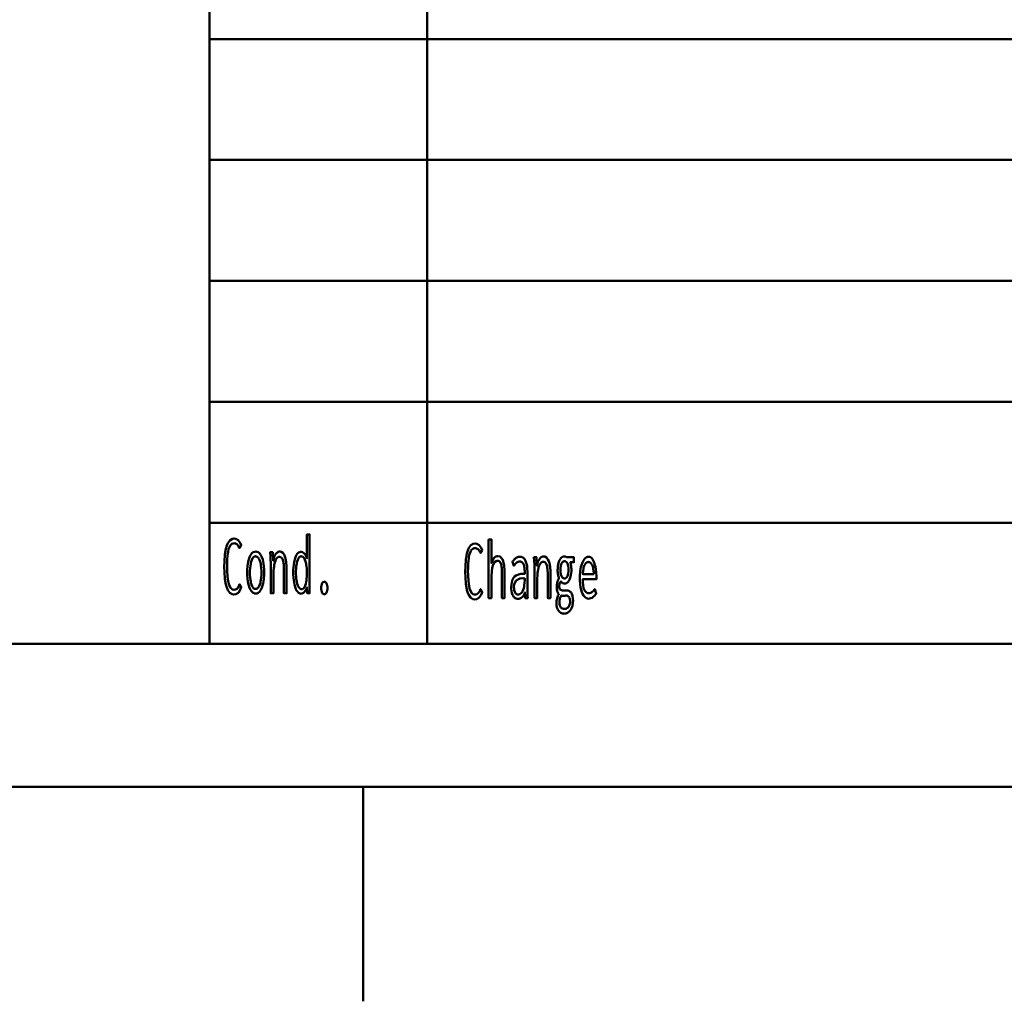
# Model space of a CAD drawing. Header units: millimetres. Extents: x 0 to 428, y 0 to 298.
# Tile 19 of 45: x 218 to 252, y 0 to 34. Entities that reach past the tile are written whole.
import ezdxf

# ---------------------------------------------------------------- set-up
doc = ezdxf.new("R2010")
doc.units = ezdxf.units.MM
doc.layers.add('am_0', color=7, linetype='Continuous', lineweight=50)
doc.layers.add('am_6', color=2, linetype='Continuous', lineweight=35)

# ---------------------------------------------------------------- blocks, each defined once
blk = doc.blocks.new('1_Drawing_frame_0_in_FDFneo150180C2225N1N4N_300Op0__1203')
at = {"layer": 'am_0'}
for p, q in [((224.62, 12.5), (224.62, 67.49)), ((232.24, 50.57), (232.24, 12.5)), ((224.62, 33.65), (321.14, 33.65)), ((407.5, 29.42), (224.62, 29.42)), ((224.62, 25.19), (277.96, 25.19)), ((224.62, 20.96), (277.96, 20.96)), ((224.62, 16.73), (407.5, 16.73)), ((407.5, 12.5), (20, 12.5)), ((412.5, 7.5), (7.5, 7.5)), ((230, 7.5), (230, 7.42105)), ((230, 7.42105), (230, 7.34211)), ((230, 7.34211), (230, 7.26316)), ((230, 7.26316), (230, 7.18421)), ((230, 7.18421), (230, 7.10526)), ((230, 7.10526), (230, 7.02632)), ((230, 7.02632), (230, 6.94737)), ((230, 6.94737), (230, 6.86842)), ((230, 6.86842), (230, 6.78947)), ((230, 6.78947), (230, 6.71053)), ((230, 6.71053), (230, 6.63158)), ((230, 6.63158), (230, 6.55263)), ((230, 6.55263), (230, 6.47368)), ((230, 6.47368), (230, 6.39474)), ((230, 6.39474), (230, 6.31579)), ((230, 6.31579), (230, 6.23684)), ((230, 6.23684), (230, 6.15789)), ((230, 6.15789), (230, 6.07895)), ((230, 6.07895), (230, 6)), ((230, 6), (230, 5.92105)), ((230, 5.92105), (230, 5.84211)), ((230, 5.84211), (230, 5.76316)), ((230, 5.76316), (230, 5.68421)), ((230, 5.68421), (230, 5.60526)), ((230, 5.60526), (230, 5.52632)), ((230, 5.52632), (230, 5.44737)), ((230, 5.44737), (230, 5.36842)), ((230, 5.36842), (230, 5.28947)), ((230, 5.28947), (230, 5.21053)), ((230, 5.21053), (230, 5.13158)), ((230, 5.13158), (230, 5.05263)), ((230, 5.05263), (230, 4.97368)), ((230, 4.97368), (230, 4.89474)), ((230, 4.89474), (230, 4.81579)), ((230, 4.81579), (230, 4.73684)), ((230, 4.73684), (230, 4.65789)), ((230, 4.65789), (230, 4.57895)), ((230, 4.57895), (230, 4.5)), ((230, 4.5), (230, 4.42105)), ((230, 4.42105), (230, 4.34211)), ((230, 4.34211), (230, 4.26316)), ((230, 4.26316), (230, 4.18421)), ((230, 4.18421), (230, 4.10526)), ((230, 4.10526), (230, 4.02632)), ((230, 4.02632), (230, 3.94737)), ((230, 3.94737), (230, 3.86842)), ((230, 3.86842), (230, 3.78947)), ((230, 3.78947), (230, 3.71053)), ((230, 3.71053), (230, 3.63158)), ((230, 3.63158), (230, 3.55263)), ((230, 3.55263), (230, 3.47368)), ((230, 3.47368), (230, 3.39474)), ((230, 3.39474), (230, 3.31579)), ((230, 3.31579), (230, 3.23684)), ((230, 3.23684), (230, 3.15789)), ((230, 3.15789), (230, 3.07895)), ((230, 3.07895), (230, 3)), ((230, 3), (230, 2.92105)), ((230, 2.92105), (230, 2.84211)), ((230, 2.84211), (230, 2.76316)), ((230, 2.76316), (230, 2.68421)), ((230, 2.68421), (230, 2.60526)), ((230, 2.60526), (230, 2.52632)), ((230, 2.52632), (230, 2.44737)), ((230, 2.44737), (230, 2.36842)), ((230, 2.36842), (230, 2.28947)), ((230, 2.28947), (230, 2.21053)), ((230, 2.21053), (230, 2.13158)), ((230, 2.13158), (230, 2.05263)), ((230, 2.05263), (230, 1.97368)), ((230, 1.97368), (230, 1.89474)), ((230, 1.89474), (230, 1.81579)), ((230, 1.81579), (230, 1.73684)), ((230, 1.73684), (230, 1.65789)), ((230, 1.65789), (230, 1.57895)), ((230, 1.57895), (230, 1.5)), ((230, 1.5), (230, 1.42105)), ((230, 1.42105), (230, 1.34211)), ((230, 1.34211), (230, 1.26316)), ((230, 1.26316), (230, 1.18421)), ((230, 1.18421), (230, 1.10526)), ((230, 1.10526), (230, 1.02632)), ((230, 1.02632), (230, 0.947368)), ((230, 0.947368), (230, 0.868421)), ((230, 0.868421), (230, 0.789474)), ((230, 0.789474), (230, 0.710526)), ((230, 0.710526), (230, 0.631579)), ((230, 0.631579), (230, 0.552632)), ((230, 0.552632), (230, 0.473684)), ((230, 0.473684), (230, 0.394737)), ((230, 0.394737), (230, 0.315789)), ((230, 0.315789), (230, 0.236842)), ((230, 0.236842), (230, 0.157895)), ((230, 0.157895), (230, 0.078947)), ((230, 0.078947), (230, 0))]:
    blk.add_line(p, q, dxfattribs=at)
at = {"layer": 'am_6', "flags": 8}
blk.add_attdef('ExcludeFromBOM', (425, 296.5), '', height=0.5, dxfattribs=at)
blk = doc.blocks.new('85_text17__1_in_FDFneo150180C2225N1N4N_300Op0__1203')
at = {"layer": 'am_0'}
for points in [[(227.826, 14.254), (227.826, 14.254), (227.791, 14.259), (227.742, 14.282), (227.742, 14.282), (227.698, 14.325), (227.672, 14.364), (227.672, 14.364), (227.649, 14.411), (227.619, 14.49), (227.619, 14.49), (227.594, 14.58), (227.581, 14.646), (227.581, 14.646), (227.571, 14.715), (227.559, 14.821), (227.559, 14.821), (227.553, 14.929), (227.552, 15.003), (227.552, 15.003), (227.553, 15.073), (227.559, 15.177), (227.559, 15.177), (227.57, 15.277), (227.581, 15.343), (227.581, 15.343), (227.593, 15.406), (227.617, 15.492), (227.617, 15.492), (227.647, 15.567), (227.67, 15.611), (227.67, 15.611), (227.695, 15.649), (227.737, 15.689), (227.737, 15.689), (227.785, 15.711), (227.82, 15.716), (227.82, 15.716), (227.846, 15.713), (227.883, 15.702), (227.883, 15.702), (227.918, 15.682), (227.941, 15.663), (227.941, 15.663), (227.962, 15.639), (227.991, 15.593), (227.991, 15.593), (228.016, 15.535), (228.03, 15.489), (228.03, 16.324), (228.124, 16.324), (228.124, 14.582), (228.124, 14.582), (228.124, 14.563), (228.124, 14.533), (228.124, 14.533), (228.124, 14.5), (228.125, 14.476), (228.125, 14.476), (228.125, 14.453), (228.125, 14.423), (228.125, 14.423), (228.126, 14.397), (228.126, 14.383), (228.128, 14.27), (228.045, 14.27), (228.03, 14.473), (228.03, 14.473), (228.013, 14.429), (227.985, 14.372), (227.985, 14.372), (227.957, 14.328), (227.938, 14.305), (227.938, 14.305), (227.917, 14.287), (227.885, 14.267), (227.885, 14.267), (227.851, 14.256), (227.826, 14.254)], [(225.476, 14.226), (225.476, 14.226), (225.413, 14.236), (225.33, 14.287), (225.33, 14.287), (225.263, 14.381), (225.226, 14.469), (225.226, 14.469), (225.196, 14.575), (225.164, 14.77), (225.164, 14.77), (225.146, 15.006), (225.143, 15.187), (225.143, 15.187), (225.147, 15.377), (225.165, 15.624), (225.165, 15.624), (225.2, 15.825), (225.232, 15.933), (225.232, 15.933), (225.271, 16.022), (225.341, 16.117), (225.341, 16.117), (225.425, 16.169), (225.488, 16.178), (225.488, 16.178), (225.549, 16.169), (225.629, 16.121), (225.629, 16.121), (225.696, 16.031), (225.734, 15.948), (225.671, 15.847), (225.671, 15.847), (225.654, 15.884), (225.627, 15.93), (225.627, 15.93), (225.6, 15.964), (225.581, 15.981), (225.581, 15.981), (225.563, 15.993), (225.536, 16.007), (225.536, 16.007), (225.511, 16.014), (225.495, 16.016), (225.495, 16.016), (225.458, 16.012), (225.408, 15.993), (225.408, 15.993), (225.366, 15.957), (225.342, 15.924), (225.342, 15.924), (225.321, 15.883), (225.294, 15.81), (225.294, 15.81), (225.273, 15.722), (225.262, 15.655), (225.262, 15.655), (225.254, 15.581), (225.244, 15.456), (225.244, 15.456), (225.239, 15.315), (225.238, 15.211), (225.238, 15.211), (225.241, 15.059), (225.253, 14.858), (225.253, 14.858), (225.276, 14.692), (225.296, 14.601), (225.296, 14.601), (225.322, 14.525), (225.372, 14.443), (225.372, 14.443), (225.433, 14.399), (225.482, 14.391), (225.482, 14.391), (225.532, 14.399), (225.598, 14.439), (225.598, 14.439), (225.651, 14.513), (225.679, 14.582), (225.737, 14.478), (225.737, 14.478), (225.702, 14.387), (225.633, 14.289), (225.633, 14.289), (225.545, 14.236), (225.476, 14.226)], [(226.24, 14.257), (226.24, 14.257), (226.205, 14.261), (226.157, 14.28), (226.157, 14.28), (226.112, 14.315), (226.085, 14.348), (226.085, 14.348), (226.059, 14.387), (226.025, 14.458), (226.025, 14.458), (225.997, 14.542), (225.981, 14.606), (225.981, 14.606), (225.968, 14.675), (225.953, 14.787), (225.953, 14.787), (225.946, 14.909), (225.944, 14.995), (225.944, 14.995), (225.946, 15.082), (225.953, 15.203), (225.953, 15.203), (225.967, 15.314), (225.98, 15.383), (225.98, 15.383), (225.996, 15.446), (226.024, 15.529), (226.024, 15.529), (226.058, 15.598), (226.083, 15.637), (226.083, 15.637), (226.111, 15.669), (226.156, 15.704), (226.156, 15.704), (226.206, 15.722), (226.241, 15.726), (226.241, 15.726), (226.276, 15.722), (226.326, 15.704), (226.326, 15.704), (226.371, 15.669), (226.398, 15.637), (226.398, 15.637), (226.424, 15.598), (226.457, 15.529), (226.457, 15.529), (226.485, 15.446), (226.5, 15.383), (226.5, 15.383), (226.513, 15.314), (226.527, 15.203), (226.527, 15.203), (226.534, 15.082), (226.536, 14.995), (226.536, 14.995), (226.534, 14.909), (226.527, 14.787), (226.527, 14.787), (226.512, 14.675), (226.499, 14.606), (226.499, 14.606), (226.484, 14.542), (226.455, 14.458), (226.455, 14.458), (226.422, 14.387), (226.396, 14.348), (226.396, 14.348), (226.368, 14.315), (226.324, 14.28), (226.324, 14.28), (226.275, 14.261), (226.24, 14.257)], [(226.236, 14.421), (226.236, 14.421), (226.26, 14.424), (226.293, 14.438), (226.293, 14.438), (226.324, 14.464), (226.343, 14.489), (226.343, 14.489), (226.361, 14.519), (226.384, 14.572), (226.384, 14.572), (226.403, 14.636), (226.414, 14.684), (226.414, 14.684), (226.423, 14.737), (226.433, 14.822), (226.433, 14.822), (226.439, 14.916), (226.44, 14.982), (226.44, 14.982), (226.439, 15.052), (226.433, 15.149), (226.433, 15.149), (226.424, 15.237), (226.415, 15.291), (226.415, 15.291), (226.404, 15.341), (226.384, 15.406), (226.384, 15.406), (226.361, 15.461), (226.344, 15.491), (226.344, 15.491), (226.325, 15.516), (226.294, 15.542), (226.294, 15.542), (226.26, 15.557), (226.236, 15.56), (226.236, 15.56), (226.213, 15.557), (226.181, 15.542), (226.181, 15.542), (226.152, 15.515), (226.133, 15.49), (226.133, 15.49), (226.117, 15.46), (226.094, 15.405), (226.094, 15.405), (226.075, 15.339), (226.065, 15.289), (226.065, 15.289), (226.056, 15.235), (226.047, 15.146), (226.047, 15.146), (226.041, 15.049), (226.04, 14.98), (226.04, 14.98), (226.041, 14.913), (226.047, 14.82), (226.047, 14.82), (226.056, 14.734), (226.065, 14.682), (226.065, 14.682), (226.075, 14.634), (226.094, 14.571), (226.094, 14.571), (226.117, 14.518), (226.133, 14.488), (226.133, 14.488), (226.152, 14.464), (226.181, 14.438), (226.181, 14.438), (226.213, 14.424), (226.236, 14.421)], [(226.766, 15.315), (226.766, 15.315), (226.766, 15.339), (226.766, 15.375), (226.766, 15.375), (226.764, 15.408), (226.763, 15.43), (226.763, 15.43), (226.762, 15.453), (226.76, 15.491), (226.76, 15.491), (226.757, 15.533), (226.755, 15.563), (226.746, 15.7), (226.837, 15.7), (226.852, 15.404), (226.852, 15.404), (226.858, 15.439), (226.87, 15.49), (226.87, 15.49), (226.886, 15.538), (226.899, 15.568), (226.899, 15.568), (226.914, 15.596), (226.938, 15.634), (226.938, 15.634), (226.964, 15.666), (226.983, 15.684), (226.983, 15.684), (227.002, 15.699), (227.032, 15.715), (227.032, 15.715), (227.062, 15.724), (227.082, 15.726), (227.082, 15.726), (227.128, 15.719), (227.187, 15.684), (227.187, 15.684), (227.236, 15.619), (227.263, 15.559), (227.263, 15.559), (227.285, 15.487), (227.309, 15.36), (227.309, 15.36), (227.322, 15.21), (227.324, 15.097), (227.324, 14.27), (227.23, 14.27), (227.23, 14.99), (227.23, 14.99), (227.23, 15.058), (227.228, 15.15), (227.228, 15.15), (227.224, 15.232), (227.22, 15.281), (227.22, 15.281), (227.214, 15.326), (227.203, 15.386), (227.203, 15.386), (227.187, 15.439), (227.174, 15.469), (227.174, 15.469), (227.158, 15.495), (227.13, 15.523), (227.13, 15.523), (227.096, 15.539), (227.069, 15.541), (227.069, 15.541), (227.041, 15.538), (227.003, 15.518), (227.003, 15.518), (226.97, 15.481), (226.95, 15.447), (226.95, 15.447), (226.933, 15.407), (226.91, 15.34), (226.91, 15.34), (226.892, 15.263), (226.882, 15.206), (226.882, 15.206), (226.875, 15.147), (226.867, 15.055), (226.867, 15.055), (226.862, 14.961), (226.861, 14.897), (226.861, 14.27), (226.766, 14.27), (226.766, 15.315)], [(227.847, 14.408), (227.847, 14.408), (227.873, 14.411), (227.908, 14.43), (227.908, 14.43), (227.938, 14.465), (227.955, 14.498), (227.955, 14.498), (227.971, 14.535), (227.99, 14.598), (227.99, 14.598), (228.005, 14.668), (228.013, 14.719), (228.013, 14.719), (228.019, 14.772), (228.025, 14.854), (228.025, 14.854), (228.028, 14.937), (228.029, 14.993), (228.029, 14.993), (228.028, 15.049), (228.024, 15.132), (228.024, 15.132), (228.017, 15.212), (228.01, 15.264), (228.01, 15.264), (228.001, 15.314), (227.984, 15.382), (227.984, 15.382), (227.962, 15.441), (227.946, 15.476), (227.946, 15.476), (227.927, 15.506), (227.895, 15.539), (227.895, 15.539), (227.858, 15.556), (227.832, 15.56), (227.832, 15.56), (227.808, 15.556), (227.775, 15.538), (227.775, 15.538), (227.745, 15.505), (227.728, 15.474), (227.728, 15.474), (227.712, 15.439), (227.691, 15.378), (227.691, 15.378), (227.675, 15.31), (227.666, 15.26), (227.666, 15.26), (227.659, 15.208), (227.651, 15.13), (227.651, 15.13), (227.646, 15.051), (227.646, 14.998), (227.646, 14.998), (227.647, 14.942), (227.651, 14.86), (227.651, 14.86), (227.66, 14.777), (227.668, 14.722), (227.668, 14.722), (227.678, 14.67), (227.697, 14.598), (227.697, 14.598), (227.719, 14.534), (227.737, 14.497), (227.737, 14.497), (227.756, 14.465), (227.787, 14.43), (227.787, 14.43), (227.822, 14.411), (227.847, 14.408)], [(228.639, 14.234), (228.639, 14.234), (228.62, 14.236), (228.595, 14.249), (228.595, 14.249), (228.573, 14.272), (228.56, 14.294), (228.56, 14.294), (228.549, 14.32), (228.538, 14.364), (228.538, 14.364), (228.531, 14.416), (228.53, 14.455), (228.53, 14.455), (228.531, 14.493), (228.538, 14.545), (228.538, 14.545), (228.549, 14.589), (228.56, 14.615), (228.56, 14.615), (228.573, 14.637), (228.595, 14.66), (228.595, 14.66), (228.62, 14.673), (228.639, 14.676), (228.639, 14.676), (228.659, 14.673), (228.684, 14.66), (228.684, 14.66), (228.707, 14.637), (228.72, 14.615), (228.72, 14.615), (228.731, 14.589), (228.742, 14.545), (228.742, 14.545), (228.749, 14.493), (228.75, 14.455), (228.75, 14.455), (228.749, 14.417), (228.742, 14.365), (228.742, 14.365), (228.731, 14.321), (228.72, 14.295), (228.72, 14.295), (228.707, 14.273), (228.684, 14.249), (228.684, 14.249), (228.659, 14.236), (228.639, 14.234)]]:
    blk.add_lwpolyline(points, dxfattribs=at)
at = {"layer": 'am_6', "flags": 8}
blk.add_attdef('ExcludeFromBOM', (233.75, 15.824), '', height=0.5, dxfattribs=at)
blk = doc.blocks.new('86_text18__1_in_FDFneo150180C2225N1N4N_300Op0__1203')
at = {"layer": 'am_0'}
for points in [[(233.906, 14.056), (233.906, 14.056), (233.843, 14.066), (233.76, 14.117), (233.76, 14.117), (233.693, 14.211), (233.656, 14.299), (233.656, 14.299), (233.626, 14.405), (233.594, 14.6), (233.594, 14.6), (233.576, 14.836), (233.573, 15.017), (233.573, 15.017), (233.577, 15.207), (233.595, 15.454), (233.595, 15.454), (233.63, 15.655), (233.662, 15.763), (233.662, 15.763), (233.701, 15.852), (233.771, 15.947), (233.771, 15.947), (233.855, 15.999), (233.918, 16.008), (233.918, 16.008), (233.979, 15.999), (234.059, 15.951), (234.059, 15.951), (234.126, 15.861), (234.164, 15.778), (234.101, 15.677), (234.101, 15.677), (234.084, 15.714), (234.057, 15.76), (234.057, 15.76), (234.03, 15.794), (234.011, 15.811), (234.011, 15.811), (233.993, 15.823), (233.966, 15.837), (233.966, 15.837), (233.941, 15.844), (233.925, 15.846), (233.925, 15.846), (233.888, 15.842), (233.838, 15.823), (233.838, 15.823), (233.796, 15.787), (233.772, 15.754), (233.772, 15.754), (233.751, 15.713), (233.724, 15.64), (233.724, 15.64), (233.703, 15.552), (233.692, 15.485), (233.692, 15.485), (233.684, 15.411), (233.674, 15.286), (233.674, 15.286), (233.669, 15.145), (233.668, 15.041), (233.668, 15.041), (233.671, 14.889), (233.683, 14.688), (233.683, 14.688), (233.706, 14.522), (233.726, 14.431), (233.726, 14.431), (233.752, 14.355), (233.802, 14.273), (233.802, 14.273), (233.863, 14.229), (233.912, 14.221), (233.912, 14.221), (233.962, 14.229), (234.028, 14.269), (234.028, 14.269), (234.081, 14.343), (234.109, 14.412), (234.167, 14.308), (234.167, 14.308), (234.132, 14.217), (234.063, 14.119), (234.063, 14.119), (233.975, 14.066), (233.906, 14.056)], [(234.391, 16.154), (234.485, 16.154), (234.485, 15.325), (234.485, 15.325), (234.501, 15.37), (234.529, 15.43), (234.529, 15.43), (234.56, 15.479), (234.584, 15.507), (234.584, 15.507), (234.608, 15.529), (234.646, 15.553), (234.646, 15.553), (234.685, 15.567), (234.712, 15.569), (234.712, 15.569), (234.797, 15.549), (234.89, 15.441), (234.89, 15.441), (234.939, 15.241), (234.949, 15.057), (234.949, 14.1), (234.855, 14.1), (234.855, 14.974), (234.855, 14.974), (234.855, 15.025), (234.853, 15.095), (234.853, 15.095), (234.849, 15.158), (234.845, 15.196), (234.845, 15.196), (234.84, 15.231), (234.828, 15.278), (234.828, 15.278), (234.812, 15.319), (234.799, 15.344), (234.799, 15.344), (234.783, 15.365), (234.755, 15.388), (234.755, 15.388), (234.72, 15.4), (234.693, 15.403), (234.693, 15.403), (234.652, 15.396), (234.599, 15.36), (234.599, 15.36), (234.557, 15.294), (234.534, 15.234), (234.534, 15.234), (234.517, 15.16), (234.497, 15.03), (234.497, 15.03), (234.487, 14.875), (234.485, 14.758), (234.485, 14.1), (234.391, 14.1), (234.391, 16.154)], [(235.413, 14.074), (235.413, 14.074), (235.387, 14.076), (235.349, 14.085), (235.349, 14.085), (235.315, 14.102), (235.293, 14.118), (235.293, 14.118), (235.273, 14.137), (235.246, 14.173), (235.246, 14.173), (235.223, 14.217), (235.21, 14.251), (235.21, 14.251), (235.199, 14.289), (235.188, 14.353), (235.188, 14.353), (235.181, 14.424), (235.18, 14.476), (235.18, 14.476), (235.185, 14.579), (235.21, 14.709), (235.21, 14.709), (235.257, 14.806), (235.301, 14.853), (235.301, 14.853), (235.35, 14.889), (235.431, 14.928), (235.431, 14.928), (235.518, 14.947), (235.579, 14.949), (235.653, 14.946), (235.653, 15.005), (235.653, 15.005), (235.653, 15.038), (235.651, 15.088), (235.651, 15.088), (235.647, 15.135), (235.644, 15.167), (235.644, 15.167), (235.639, 15.197), (235.628, 15.241), (235.628, 15.241), (235.611, 15.283), (235.597, 15.31), (235.597, 15.31), (235.58, 15.334), (235.549, 15.36), (235.549, 15.36), (235.511, 15.374), (235.481, 15.377), (235.481, 15.377), (235.457, 15.375), (235.423, 15.367), (235.423, 15.367), (235.392, 15.352), (235.373, 15.339), (235.373, 15.339), (235.354, 15.322), (235.323, 15.292), (235.323, 15.292), (235.291, 15.256), (235.268, 15.228), (235.22, 15.369), (235.22, 15.369), (235.236, 15.389), (235.259, 15.416), (235.259, 15.416), (235.279, 15.44), (235.292, 15.455), (235.292, 15.455), (235.306, 15.468), (235.329, 15.487), (235.329, 15.487), (235.355, 15.506), (235.375, 15.518), (235.375, 15.518), (235.396, 15.529), (235.428, 15.541), (235.428, 15.541), (235.463, 15.547), (235.488, 15.548), (235.488, 15.548), (235.532, 15.544), (235.589, 15.522), (235.589, 15.522), (235.636, 15.481), (235.661, 15.444), (235.661, 15.444), (235.683, 15.401), (235.708, 15.336), (235.708, 15.336), (235.725, 15.268), (235.733, 15.222), (235.733, 15.222), (235.738, 15.175), (235.743, 15.107), (235.743, 15.107), (235.746, 15.041), (235.746, 14.997), (235.746, 14.5), (235.746, 14.5), (235.747, 14.426), (235.749, 14.309), (235.749, 14.309), (235.754, 14.186), (235.758, 14.1), (235.669, 14.1), (235.669, 14.1), (235.668, 14.113), (235.668, 14.137), (235.668, 14.137), (235.667, 14.167), (235.666, 14.19), (235.662, 14.298), (235.662, 14.298), (235.647, 14.253), (235.619, 14.196), (235.619, 14.196), (235.585, 14.15), (235.558, 14.127), (235.558, 14.127), (235.53, 14.108), (235.487, 14.087), (235.487, 14.087), (235.443, 14.076), (235.413, 14.074)], [(235.996, 15.145), (235.996, 15.145), (235.996, 15.169), (235.996, 15.205), (235.996, 15.205), (235.994, 15.238), (235.993, 15.26), (235.993, 15.26), (235.992, 15.283), (235.99, 15.321), (235.99, 15.321), (235.987, 15.363), (235.985, 15.393), (235.976, 15.53), (236.067, 15.53), (236.082, 15.234), (236.082, 15.234), (236.088, 15.269), (236.1, 15.32), (236.1, 15.32), (236.116, 15.368), (236.129, 15.398), (236.129, 15.398), (236.144, 15.426), (236.168, 15.464), (236.168, 15.464), (236.194, 15.496), (236.213, 15.514), (236.213, 15.514), (236.232, 15.529), (236.262, 15.545), (236.262, 15.545), (236.292, 15.554), (236.312, 15.556), (236.312, 15.556), (236.358, 15.549), (236.417, 15.514), (236.417, 15.514), (236.466, 15.449), (236.493, 15.389), (236.493, 15.389), (236.515, 15.317), (236.539, 15.19), (236.539, 15.19), (236.552, 15.04), (236.554, 14.927), (236.554, 14.1), (236.46, 14.1), (236.46, 14.82), (236.46, 14.82), (236.46, 14.888), (236.458, 14.98), (236.458, 14.98), (236.454, 15.062), (236.45, 15.111), (236.45, 15.111), (236.444, 15.156), (236.433, 15.216), (236.433, 15.216), (236.417, 15.269), (236.404, 15.299), (236.404, 15.299), (236.388, 15.325), (236.36, 15.353), (236.36, 15.353), (236.326, 15.369), (236.299, 15.371), (236.299, 15.371), (236.271, 15.368), (236.233, 15.348), (236.233, 15.348), (236.2, 15.311), (236.18, 15.277), (236.18, 15.277), (236.163, 15.237), (236.14, 15.17), (236.14, 15.17), (236.122, 15.093), (236.112, 15.036), (236.112, 15.036), (236.105, 14.977), (236.097, 14.885), (236.097, 14.885), (236.092, 14.791), (236.091, 14.727), (236.091, 14.1), (235.996, 14.1), (235.996, 15.145)], [(237.028, 13.554), (237.028, 13.554), (237.006, 13.555), (236.973, 13.561), (236.973, 13.561), (236.941, 13.571), (236.921, 13.581), (236.921, 13.581), (236.901, 13.593), (236.873, 13.616), (236.873, 13.616), (236.847, 13.644), (236.831, 13.666), (236.831, 13.666), (236.807, 13.706), (236.781, 13.775), (236.781, 13.775), (236.767, 13.852), (236.764, 13.909), (236.764, 13.909), (236.765, 13.946), (236.77, 14), (236.77, 14), (236.779, 14.054), (236.787, 14.09), (236.787, 14.09), (236.796, 14.124), (236.812, 14.173), (236.812, 14.173), (236.829, 14.218), (236.841, 14.246), (236.841, 14.246), (236.828, 14.264), (236.811, 14.292), (236.811, 14.292), (236.798, 14.322), (236.791, 14.342), (236.791, 14.342), (236.786, 14.365), (236.78, 14.402), (236.78, 14.402), (236.777, 14.444), (236.776, 14.474), (236.776, 14.474), (236.777, 14.513), (236.78, 14.567), (236.78, 14.567), (236.787, 14.615), (236.793, 14.643), (236.793, 14.643), (236.8, 14.671), (236.815, 14.714), (236.815, 14.714), (236.835, 14.759), (236.85, 14.789), (236.85, 14.807), (236.85, 14.807), (236.843, 14.824), (236.832, 14.853), (236.832, 14.853), (236.823, 14.887), (236.818, 14.912), (236.818, 14.912), (236.813, 14.939), (236.808, 14.985), (236.808, 14.985), (236.805, 15.036), (236.805, 15.074), (236.805, 15.074), (236.806, 15.13), (236.812, 15.208), (236.812, 15.208), (236.824, 15.281), (236.835, 15.326), (236.835, 15.326), (236.848, 15.368), (236.871, 15.423), (236.871, 15.423), (236.899, 15.469), (236.92, 15.496), (236.92, 15.496), (236.943, 15.517), (236.979, 15.541), (236.979, 15.541), (237.019, 15.554), (237.047, 15.556), (237.047, 15.556), (237.056, 15.556), (237.068, 15.555), (237.068, 15.555), (237.079, 15.552), (237.085, 15.55), (237.085, 15.55), (237.091, 15.547), (237.101, 15.542), (237.101, 15.542), (237.111, 15.535), (237.118, 15.53), (237.375, 15.53), (237.375, 15.353), (237.244, 15.353), (237.244, 15.353), (237.252, 15.334), (237.262, 15.301), (237.262, 15.301), (237.27, 15.264), (237.275, 15.238), (237.275, 15.238), (237.279, 15.21), (237.283, 15.167), (237.283, 15.167), (237.285, 15.122), (237.286, 15.092), (237.286, 15.092), (237.285, 15.041), (237.279, 14.967), (237.279, 14.967), (237.267, 14.896), (237.257, 14.851), (237.257, 14.851), (237.245, 14.808), (237.222, 14.751), (237.222, 14.751), (237.195, 14.702), (237.175, 14.673), (237.175, 14.673), (237.153, 14.649), (237.117, 14.624), (237.117, 14.624), (237.078, 14.61), (237.05, 14.607), (237.05, 14.607), (237.035, 14.608), (237.013, 14.612), (237.013, 14.612), (236.993, 14.62), (236.98, 14.627), (236.98, 14.627), (236.968, 14.636), (236.949, 14.651), (236.949, 14.651), (236.931, 14.668), (236.919, 14.681), (236.919, 14.681), (236.908, 14.666), (236.893, 14.643), (236.893, 14.643), (236.881, 14.619), (236.875, 14.603), (236.875, 14.603), (236.87, 14.587), (236.864, 14.561), (236.864, 14.561), (236.861, 14.534), (236.861, 14.515), (236.861, 14.515), (236.862, 14.484), (236.87, 14.444), (236.87, 14.444), (236.885, 14.414), (236.898, 14.398), (236.898, 14.398), (236.914, 14.385), (236.942, 14.371), (236.942, 14.371), (236.974, 14.364), (236.997, 14.363), (237.067, 14.365), (237.126, 14.368), (237.126, 14.368), (237.143, 14.367), (237.167, 14.363), (237.167, 14.363), (237.192, 14.354), (237.208, 14.347), (237.208, 14.347), (237.223, 14.338), (237.244, 14.323), (237.244, 14.323), (237.263, 14.305), (237.274, 14.292), (237.274, 14.292), (237.299, 14.254), (237.327, 14.181), (237.327, 14.181), (237.341, 14.089), (237.344, 14.018), (237.344, 14.018), (237.341, 13.937), (237.323, 13.829), (237.323, 13.829), (237.289, 13.737), (237.258, 13.684), (237.258, 13.684), (237.24, 13.66), (237.21, 13.629), (237.21, 13.629), (237.177, 13.602), (237.154, 13.588), (237.154, 13.588), (237.129, 13.576), (237.092, 13.562), (237.092, 13.562), (237.054, 13.555), (237.028, 13.554)], [(237.882, 14.079), (237.882, 14.079), (237.854, 14.082), (237.812, 14.098), (237.812, 14.098), (237.77, 14.128), (237.742, 14.155), (237.742, 14.155), (237.715, 14.189), (237.678, 14.254), (237.678, 14.254), (237.645, 14.336), (237.626, 14.399), (237.626, 14.399), (237.609, 14.47), (237.591, 14.589), (237.591, 14.589), (237.581, 14.726), (237.579, 14.825), (237.579, 14.825), (237.581, 14.904), (237.59, 15.017), (237.59, 15.017), (237.606, 15.124), (237.621, 15.191), (237.621, 15.191), (237.639, 15.255), (237.67, 15.34), (237.67, 15.34), (237.706, 15.412), (237.733, 15.453), (237.733, 15.453), (237.761, 15.487), (237.805, 15.524), (237.805, 15.524), (237.852, 15.544), (237.884, 15.548), (237.884, 15.548), (237.915, 15.545), (237.96, 15.525), (237.96, 15.525), (238.001, 15.49), (238.027, 15.457), (238.027, 15.457), (238.051, 15.417), (238.083, 15.344), (238.083, 15.344), (238.11, 15.256), (238.125, 15.188), (238.125, 15.188), (238.138, 15.114), (238.152, 14.992), (238.152, 14.992), (238.159, 14.857), (238.161, 14.76), (237.682, 14.76), (237.682, 14.76), (237.684, 14.669), (237.694, 14.55), (237.694, 14.55), (237.714, 14.451), (237.733, 14.396), (237.733, 14.396), (237.756, 14.351), (237.797, 14.303), (237.797, 14.303), (237.846, 14.277), (237.884, 14.272), (237.884, 14.272), (237.913, 14.273), (237.953, 14.282), (237.953, 14.282), (237.989, 14.298), (238.01, 14.313), (238.01, 14.313), (238.03, 14.33), (238.058, 14.359), (238.058, 14.359), (238.084, 14.39), (238.101, 14.412), (238.154, 14.256), (238.154, 14.256), (238.134, 14.226), (238.102, 14.186), (238.102, 14.186), (238.065, 14.15), (238.039, 14.129), (238.039, 14.129), (238.012, 14.111), (237.966, 14.092), (237.966, 14.092), (237.917, 14.081), (237.882, 14.079)], [(237.045, 14.784), (237.045, 14.784), (237.07, 14.787), (237.103, 14.804), (237.103, 14.804), (237.13, 14.836), (237.146, 14.865), (237.146, 14.865), (237.159, 14.9), (237.173, 14.961), (237.173, 14.961), (237.18, 15.033), (237.182, 15.087), (237.182, 15.087), (237.18, 15.141), (237.173, 15.213), (237.173, 15.213), (237.159, 15.274), (237.146, 15.31), (237.146, 15.31), (237.13, 15.339), (237.103, 15.372), (237.103, 15.372), (237.071, 15.389), (237.047, 15.392), (237.047, 15.392), (237.03, 15.391), (237.007, 15.383), (237.007, 15.383), (236.986, 15.368), (236.972, 15.355), (236.972, 15.355), (236.96, 15.339), (236.943, 15.31), (236.943, 15.31), (236.929, 15.275), (236.921, 15.249), (236.921, 15.249), (236.914, 15.22), (236.907, 15.173), (236.907, 15.173), (236.903, 15.122), (236.902, 15.085), (236.902, 15.085), (236.903, 15.049), (236.907, 14.999), (236.907, 14.999), (236.914, 14.953), (236.92, 14.925), (236.92, 14.925), (236.928, 14.899), (236.942, 14.865), (236.942, 14.865), (236.958, 14.836), (236.97, 14.82), (236.97, 14.82), (236.984, 14.807), (237.005, 14.793), (237.005, 14.793), (237.029, 14.785), (237.045, 14.784)], [(238.07, 14.94), (238.07, 14.94), (238.068, 14.989), (238.062, 15.058), (238.062, 15.058), (238.052, 15.122), (238.043, 15.162), (238.043, 15.162), (238.033, 15.199), (238.014, 15.247), (238.014, 15.247), (237.993, 15.288), (237.977, 15.311), (237.977, 15.311), (237.96, 15.33), (237.932, 15.35), (237.932, 15.35), (237.903, 15.361), (237.882, 15.364), (237.882, 15.364), (237.861, 15.361), (237.831, 15.35), (237.831, 15.35), (237.803, 15.33), (237.785, 15.311), (237.785, 15.311), (237.768, 15.288), (237.746, 15.247), (237.746, 15.247), (237.726, 15.199), (237.715, 15.162), (237.715, 15.162), (237.705, 15.122), (237.694, 15.058), (237.694, 15.058), (237.686, 14.989), (237.683, 14.94), (238.07, 14.94)], [(235.428, 14.225), (235.428, 14.225), (235.456, 14.228), (235.496, 14.243), (235.496, 14.243), (235.531, 14.272), (235.552, 14.298), (235.552, 14.298), (235.571, 14.33), (235.596, 14.385), (235.596, 14.385), (235.617, 14.45), (235.628, 14.498), (235.628, 14.498), (235.637, 14.551), (235.647, 14.634), (235.647, 14.634), (235.652, 14.723), (235.653, 14.786), (235.653, 14.786), (235.637, 14.788), (235.616, 14.79), (235.616, 14.79), (235.6, 14.791), (235.592, 14.792), (235.592, 14.792), (235.478, 14.779), (235.355, 14.713), (235.355, 14.713), (235.289, 14.59), (235.276, 14.477), (235.276, 14.477), (235.278, 14.432), (235.286, 14.372), (235.286, 14.372), (235.302, 14.321), (235.317, 14.292), (235.317, 14.292), (235.334, 14.268), (235.365, 14.242), (235.365, 14.242), (235.401, 14.227), (235.428, 14.225)], [(237.037, 13.723), (237.037, 13.723), (237.058, 13.724), (237.086, 13.728), (237.086, 13.728), (237.112, 13.736), (237.128, 13.743), (237.128, 13.743), (237.142, 13.752), (237.163, 13.767), (237.163, 13.767), (237.18, 13.785), (237.191, 13.798), (237.191, 13.798), (237.2, 13.812), (237.212, 13.835), (237.212, 13.835), (237.223, 13.861), (237.228, 13.879), (237.228, 13.879), (237.233, 13.898), (237.238, 13.928), (237.238, 13.928), (237.241, 13.961), (237.242, 13.983), (237.242, 13.983), (237.241, 14.01), (237.237, 14.046), (237.237, 14.046), (237.23, 14.078), (237.223, 14.097), (237.223, 14.097), (237.215, 14.115), (237.202, 14.137), (237.202, 14.137), (237.186, 14.155), (237.175, 14.164), (237.175, 14.164), (237.163, 14.172), (237.145, 14.18), (237.145, 14.18), (237.125, 14.185), (237.112, 14.186), (237.112, 14.186), (237.105, 14.186), (237.095, 14.185), (237.095, 14.185), (237.084, 14.185), (237.078, 14.184), (237.078, 14.184), (237.071, 14.184), (237.063, 14.183), (237.063, 14.183), (237.054, 14.182), (237.049, 14.182), (237.049, 14.182), (237.038, 14.18), (237.024, 14.179), (237.024, 14.179), (237.011, 14.178), (237.004, 14.178), (237.004, 14.178), (236.993, 14.178), (236.975, 14.181), (236.975, 14.181), (236.954, 14.185), (236.939, 14.19), (236.939, 14.19), (236.926, 14.174), (236.908, 14.145), (236.908, 14.145), (236.894, 14.112), (236.886, 14.088), (236.886, 14.088), (236.879, 14.062), (236.872, 14.021), (236.872, 14.021), (236.868, 13.978), (236.867, 13.949), (236.867, 13.949), (236.869, 13.899), (236.88, 13.837), (236.88, 13.837), (236.9, 13.791), (236.919, 13.769), (236.919, 13.769), (236.94, 13.753), (236.974, 13.735), (236.974, 13.735), (237.011, 13.725), (237.037, 13.723)]]:
    blk.add_lwpolyline(points, dxfattribs=at)
at = {"layer": 'am_6', "flags": 8}
blk.add_attdef('ExcludeFromBOM', (243.161, 15.654), '', height=0.5, dxfattribs=at)

msp = doc.modelspace()

# ---------------------------------------------------------------- block references
for name in ['1_Drawing_frame_0_in_FDFneo150180C2225N1N4N_300Op0__1203', '85_text17__1_in_FDFneo150180C2225N1N4N_300Op0__1203', '86_text18__1_in_FDFneo150180C2225N1N4N_300Op0__1203']:
    msp.add_blockref(name, (0, 0))

doc.saveas('drawing.dxf')
